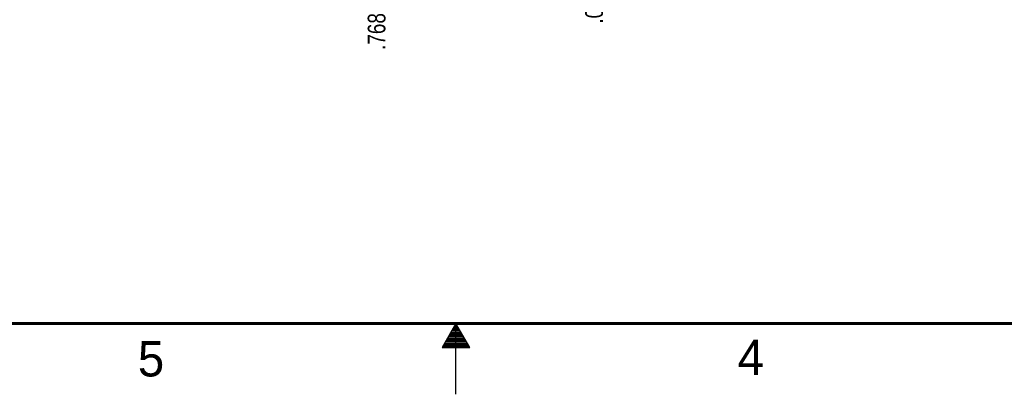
# Model space of a CAD drawing. Header units: inches. Extents: x -7 to 34, y 0 to 22.
# Tile 7 of 30: x 13.9 to 20.9, y 0 to 2.6. Entities that reach past the tile are written whole.
import ezdxf

# ---------------------------------------------------------------- set-up
doc = ezdxf.new("R2010")
doc.units = ezdxf.units.IN
doc.header["$LTSCALE"] = 1.87
doc.header["$MEASUREMENT"] = 0
doc.layers.get('0').update_dxf_attribs({"linetype": 'CONTINUOUS'})
doc.layers.add('DIMENSIONS', color=7, linetype='CONTINUOUS')
doc.styles.get("Standard").update_dxf_attribs({"font": 'txt', "width": 0.8})
doc.styles.add('TEXTSTYLE_2', font='txt')
doc.dimstyles.new('DIMSTYLE_4', dxfattribs={"dimtxt": 0.125, "dimasz": 0.18, "dimexe": 0.125, "dimexo": 0.0625, "dimgap": 0.03125, "dimtad": 0, "dimtih": 1, "dimtoh": 1, "dimdec": 3, "dimlfac": 0.5, "dimzin": 4, "dimdsep": 46, "dimtxsty": 'STANDARD', "dimblk": '_FILLED', "dimblk1": '_FILLED', "dimblk2": '_FILLED', "dimcen": 0.09, "dimadec": 3, "dimazin": 1, "dimtp": 0.01, "dimtm": 0.01, "dimtfac": 1, "dimtdec": 3, "dimtofl": 0, "dimtmove": 0, "dimatfit": 3, "dimldrblk": '_FILLED', "dimfxl": 1, "dimtolj": 1, "dimtzin": 4, "dimarcsym": 0})

# ---------------------------------------------------------------- blocks, each defined once
blk = doc.blocks.new('*D37')
at = {"layer": 'DIMENSIONS', "color": 2, "linetype": 'CONTINUOUS'}
blk.add_line((16.4392, 4.3823), (16.4392, 3.2012), dxfattribs=at)
at = {"layer": 'DIMENSIONS', "color": 2, "linetype": 'CONTINUOUS', "insert": (16.3767, 3.1387), "char_height": 0.125, "width": 1.125, "attachment_point": 3, "rotation": 90, "line_spacing_factor": 0.9}
blk.add_mtext('.768{\\ftxt.shx;\\W1.000000;\\H0.125000; }[19.5]', dxfattribs=at)
blk = doc.blocks.new('_FILLED')
at = {"color": 0, "linetype": 'BYBLOCK'}
blk.add_solid([(0, 0), (-1, 0.174), (-1, -0.174)], dxfattribs=at)
blk = doc.blocks.new('*D38')
at = {"layer": 'DIMENSIONS', "color": 2, "linetype": 'CONTINUOUS'}
blk.add_line((17.9747, 4.0226), (17.9747, 3.2012), dxfattribs=at)
at = {"layer": 'DIMENSIONS', "color": 2, "linetype": 'CONTINUOUS', "insert": (17.9122, 3.1387), "char_height": 0.125, "width": 0.825, "attachment_point": 3, "rotation": 90, "line_spacing_factor": 0.9}
blk.add_mtext('.000{\\ftxt.shx;\\W1.000000;\\H0.125000; }[0]', dxfattribs=at)
blk = doc.blocks.new('*D39')
at = {"layer": 'DIMENSIONS', "color": 2, "linetype": 'CONTINUOUS'}
blk.add_line((11.9255, 4.3953), (11.9255, 3.5645), dxfattribs=at)
at = {"layer": 'DIMENSIONS', "color": 2, "linetype": 'CONTINUOUS', "insert": (11.863, 3.502), "char_height": 0.125, "width": 1.325, "attachment_point": 3, "rotation": 90, "line_spacing_factor": 0.9}
blk.add_mtext('3.025{\\ftxt.shx;\\W1.000000;\\H0.125000; }[76.82]', dxfattribs=at)

msp = doc.modelspace()

# ---------------------------------------------------------------- linework, layer by layer
at = {"color": 2, "linetype": 'CONTINUOUS'}
for p, q in [((17, 0.5), (16.902, 0.3303)), ((16.9942, 0.49), (17.0058, 0.49)), ((17.098, 0.3303), (17, 0.5)), ((17, 0), (17, 0.5)), ((16.9538, 0.42), (17.0462, 0.42)), ((16.9596, 0.43), (17.0404, 0.43)), ((16.9654, 0.44), (17.0347, 0.44)), ((16.9712, 0.45), (17.0289, 0.45)), ((16.9769, 0.46), (17.0231, 0.46)), ((16.9827, 0.47), (17.0173, 0.47)), ((16.9885, 0.48), (17.0116, 0.48)), ((16.9134, 0.35), (17.0866, 0.35)), ((16.9192, 0.36), (17.0808, 0.36)), ((16.925, 0.37), (17.0751, 0.37)), ((16.9307, 0.38), (17.0693, 0.38)), ((16.9365, 0.39), (17.0635, 0.39)), ((16.9423, 0.4), (17.0578, 0.4)), ((16.9481, 0.41), (17.052, 0.41)), ((16.902, 0.3303), (17.098, 0.3303)), ((16.9076, 0.34), (17.0924, 0.34))]:
    msp.add_line(p, q, dxfattribs=at)
at = {"color": 7, "linetype": 'CONTINUOUS', "const_width": 0.02}
msp.add_lwpolyline([(0.5, 0.5), (33.5, 0.5)], dxfattribs=at)

# ---------------------------------------------------------------- texts
at = {"color": 2, "linetype": 'CONTINUOUS', "char_height": 0.25, "width": 0.25, "attachment_point": 1, "line_spacing_factor": 0.9, "style": 'TEXTSTYLE_2'}
for s, insert in [('5', (14.754, 0.3762)), ('4', (18.9884, 0.3869))]:
    msp.add_mtext(s, dxfattribs=dict(at, insert=insert))

# ---------------------------------------------------------------- dimensions: what is measured, and where the dimension line sits
at = {"layer": 'DIMENSIONS', "color": 2, "linetype": 'CONTINUOUS'}
for feature_location, offset, origin, picture, middle in [((11.9255, 4.3953), (0, -0.8308), (17.9747, 4.4578), '*D39', (11.9255, 2.8395)), ((16.4392, 4.3823), (0, -1.1812), (17.9747, 4.0851), '*D37', (16.4392, 2.5762)), ((17.9747061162, 4.0225626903), (0, -0.8213930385), (17.9747061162, 4.0850626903), '*D38', (17.9747061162, 2.7261696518))]:
    dim = msp.add_ordinate_dim(feature_location=feature_location, offset=offset, dtype=1, origin=origin, dimstyle='DIMSTYLE_4', dxfattribs=at)
    dim.commit()
    dim.dimension.update_dxf_attribs({"geometry": picture, "text_midpoint": middle})

doc.saveas('drawing.dxf')
